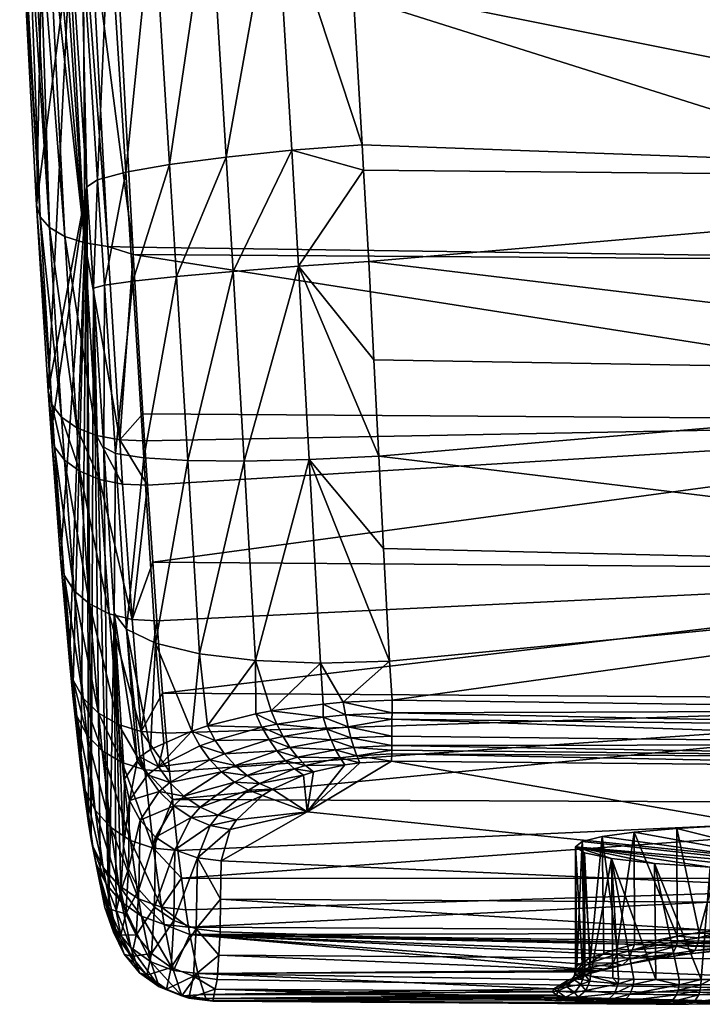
# Model space of a CAD drawing. Extents: x -0.098 to 0.124, y -0.171 to 0.001.
# Tile 6 of 81: x -0.097 to -0.082, y -0.086 to -0.065. Entities that reach past the tile are written whole.
import ezdxf

# ---------------------------------------------------------------- set-up
doc = ezdxf.new("R2010")
doc.units = 0
doc.layers.add('mesh', color=7, linetype='CONTINUOUS')

msp = doc.modelspace()

# ---------------------------------------------------------------- meshes
at = {"layer": 'mesh'}
mesh = msp.add_polyface(dxfattribs=at)
corners = [(-0.095479, -0.069675, -0.013603), (-0.095954, -0.06262, -0.017093), (-0.096122, -0.062578, -0.016974), (-0.094979, -0.069754, -0.013801), (-0.095512, -0.06269, -0.017308), (-0.096239, -0.069343, -0.012913), (-0.095909, -0.069535, -0.0133), (-0.096465, -0.062453, -0.016637), (-0.096446, -0.069112, -0.012467), (-0.0967, -0.062307, -0.016264), (-0.091354, -0.061868, 0.03607), (-0.089827, -0.06174, 0.036258), (-0.089687, -0.064112, 0.036578), (-0.089485, -0.067556, 0.037043), (-0.091005, -0.067673, 0.036847), (-0.089454, -0.068104, 0.037077), (-0.095557, -0.062836, 0.032012), (-0.095436, -0.068463, 0.031242), (-0.095781, -0.063111, 0.030509), (-0.095204, -0.068313, 0.032754), (-0.094952, -0.062557, 0.033404), (-0.094594, -0.068149, 0.034156), (-0.094004, -0.062291, 0.034594), (-0.093646, -0.06798, 0.035354), (-0.092778, -0.062056, 0.035503), (-0.092423, -0.067818, 0.036271), (-0.096268, -0.072872, -0.009561), (-0.096519, -0.068857, -0.011992), (-0.096234, -0.055601, 0.028922), (-0.09631, -0.061694, -0.017137), (-0.095882, -0.061784, -0.017457), (-0.095384, -0.061832, -0.017664), (-0.09673, -0.062003, -0.016331), (-0.09684, -0.062146, -0.015864), (-0.096714, -0.062194, -0.016284), (-0.096273, -0.062523, -0.016825), (-0.095357, -0.062702, -0.017356), (-0.095852, -0.062636, -0.017143), (-0.0966, -0.062378, -0.016443), (-0.096885, -0.06199, -0.015486), (-0.094441, -0.069766, -0.01388), (-0.094821, -0.062712, -0.017439), (-0.096638, -0.061568, -0.016725), (-0.094849, -0.061835, -0.017744), (-0.076383, -0.062936, -0.01804)]
mesh.append_faces([[corners[k] for k in face] for face in [(0, 1, 2, 2), (0, 3, 4, 4), (5, 6, 7, 7), (8, 5, 9, 9), (10, 11, 12, 12), (13, 10, 12, 12), (13, 14, 10, 10), (15, 14, 13, 13), (16, 17, 18, 18), (19, 17, 16, 16), (19, 20, 21, 21), (16, 20, 19, 19), (21, 22, 23, 23), (20, 22, 21, 21), (23, 24, 25, 25), (22, 24, 23, 23), (25, 10, 14, 14), (24, 10, 25, 25), (26, 18, 17, 17), (27, 28, 18, 18), (29, 2, 1, 1), (30, 29, 1, 1), (31, 30, 4, 4), (32, 33, 34, 34), (9, 34, 33, 33), (6, 35, 7, 7), (3, 36, 4, 4), (0, 4, 37, 37), (0, 2, 35, 35), (37, 1, 0, 0), (5, 38, 9, 9), (7, 38, 5, 5), (9, 33, 8, 8), (8, 33, 39, 39), (40, 36, 3, 3), (41, 36, 40, 40), (6, 0, 35, 35), (27, 8, 39, 39), (39, 28, 27, 27), (34, 9, 38, 38), (42, 34, 38, 38), (29, 35, 2, 2), (30, 37, 4, 4), (1, 37, 30, 30), (4, 36, 31, 31), (43, 36, 41, 41), (43, 31, 36, 36), (41, 44, 43, 43)]])
mesh = msp.add_polyface(dxfattribs=at)
corners = [(-0.088839, -0.079838, 0.035955), (-0.089892, -0.079609, 0.035947), (-0.088837, -0.079566, 0.036061), (-0.08884, -0.079974, 0.035901), (-0.089845, -0.079884, 0.035856), (-0.088843, -0.08034, 0.03566), (-0.08979, -0.080142, 0.035728), (-0.088845, -0.080546, 0.035452), (-0.089731, -0.080379, 0.035565), (-0.088846, -0.080648, 0.035348), (-0.089667, -0.080589, 0.035371), (-0.0896, -0.080769, 0.03515), (-0.088846, -0.080727, 0.035226), (-0.088847, -0.080885, 0.034979), (-0.072945, -0.080172, 0.035991), (-0.072947, -0.079777, 0.036165), (-0.072941, -0.080523, 0.03574), (-0.072936, -0.080815, 0.035423), (-0.088891, -0.078724, 0.036282), (-0.09063, -0.074362, 0.036857), (-0.08902, -0.076286, 0.036715), (-0.068737, -0.076764, 0.036996), (-0.089125, -0.074286, 0.037069), (-0.068751, -0.072548, 0.037421), (-0.089232, -0.072205, 0.037133), (-0.089342, -0.070074, 0.037199), (-0.068773, -0.068294, 0.03733), (-0.089454, -0.068104, 0.037077), (-0.068801, -0.064237, 0.036907), (-0.089687, -0.064112, 0.036578), (-0.089827, -0.06174, 0.036258), (-0.089485, -0.067556, 0.037043), (-0.071459, -0.073531, -0.012089), (-0.094126, -0.074913, -0.010658), (-0.09401, -0.076582, -0.009245), (-0.094188, -0.073955, -0.011341), (-0.094223, -0.073374, -0.011693), (-0.094432, -0.069924, -0.013784), (-0.071425, -0.076753, -0.0096), (-0.093922, -0.077847, -0.008174), (-0.093796, -0.079414, -0.00638), (-0.093726, -0.080277, -0.005392), (-0.071385, -0.079562, -0.006676), (-0.09365, -0.08111, -0.00419), (-0.071486, -0.070088, -0.014236), (-0.094441, -0.069766, -0.01388), (-0.071512, -0.062995, -0.018199), (-0.076383, -0.062936, -0.01804), (-0.093586, -0.081714, -0.003076), (-0.094821, -0.062712, -0.017439)]
mesh.append_faces([[corners[k] for k in face] for face in [(0, 1, 2, 2), (3, 4, 0, 0), (5, 6, 3, 3), (7, 8, 5, 5), (9, 10, 7, 7), (9, 11, 10, 10), (12, 11, 9, 9), (12, 13, 11, 11), (14, 3, 0, 0), (15, 0, 2, 2), (15, 14, 0, 0), (14, 16, 3, 3), (16, 5, 3, 3), (16, 7, 5, 5), (17, 7, 16, 16), (17, 9, 7, 7), (12, 9, 17, 17), (18, 2, 1, 1), (19, 20, 18, 18), (21, 18, 20, 20), (21, 2, 18, 18), (15, 2, 21, 21), (22, 21, 20, 20), (22, 23, 21, 21), (24, 23, 22, 22), (25, 23, 24, 24), (25, 26, 23, 23), (27, 26, 25, 25), (28, 29, 30, 30), (26, 29, 28, 28), (26, 31, 29, 29), (27, 31, 26, 26), (32, 33, 34, 34), (32, 35, 33, 33), (32, 36, 35, 35), (37, 36, 32, 32), (38, 39, 40, 40), (41, 42, 40, 40), (41, 43, 42, 42), (44, 37, 32, 32), (45, 37, 44, 44), (44, 46, 47, 47), (43, 48, 42, 42), (38, 34, 39, 39), (38, 32, 34, 34), (42, 38, 40, 40), (49, 44, 47, 47), (49, 45, 44, 44)]])
mesh = msp.add_polyface(dxfattribs=at)
corners = [(-0.094432, -0.069924, -0.013784), (-0.094724, -0.073937, -0.011263), (-0.094223, -0.073374, -0.011693), (-0.094979, -0.069754, -0.013801), (-0.094441, -0.069766, -0.01388), (-0.094188, -0.073955, -0.011341), (-0.095479, -0.069675, -0.013603), (-0.095224, -0.073842, -0.011075), (-0.095909, -0.069535, -0.0133), (-0.095653, -0.073674, -0.010789), (-0.096239, -0.069343, -0.012913), (-0.095983, -0.073446, -0.010425), (-0.096446, -0.069112, -0.012467), (-0.096193, -0.073172, -0.010006), (-0.09592, -0.074376, -0.009761), (-0.09613, -0.074089, -0.009353), (-0.096519, -0.068857, -0.011992), (-0.096268, -0.072872, -0.009561), (-0.096206, -0.073773, -0.008919), (-0.089454, -0.068104, 0.037077), (-0.090858, -0.070181, 0.036998), (-0.091005, -0.067673, 0.036847), (-0.089342, -0.070074, 0.037199), (-0.089125, -0.074286, 0.037069), (-0.09063, -0.074362, 0.036857), (-0.089232, -0.072205, 0.037133), (-0.095204, -0.068313, 0.032754), (-0.095292, -0.070654, 0.031383), (-0.095436, -0.068463, 0.031242), (-0.095054, -0.070589, 0.032896), (-0.095067, -0.074096, 0.031287), (-0.094817, -0.074228, 0.032783), (-0.094441, -0.070504, 0.034298), (-0.094199, -0.074326, 0.03417), (-0.094594, -0.068149, 0.034156), (-0.093493, -0.070403, 0.035499), (-0.093251, -0.074383, 0.035359), (-0.093646, -0.06798, 0.035354), (-0.092272, -0.070293, 0.036419), (-0.092036, -0.074395, 0.036274), (-0.092423, -0.067818, 0.036271), (-0.095338, -0.08258, 0.004276), (-0.096003, -0.076492, -0.00662), (-0.095781, -0.063111, 0.030509)]
mesh.append_faces([[corners[k] for k in face] for face in [(0, 1, 2, 2), (0, 3, 1, 1), (4, 3, 0, 0), (1, 5, 2, 2), (6, 1, 3, 3), (7, 1, 6, 6), (8, 7, 6, 6), (9, 7, 8, 8), (10, 9, 8, 8), (11, 9, 10, 10), (12, 11, 10, 10), (13, 11, 12, 12), (13, 14, 11, 11), (15, 14, 13, 13), (16, 13, 12, 12), (17, 13, 16, 16), (17, 15, 13, 13), (18, 15, 17, 17), (19, 20, 21, 21), (22, 20, 19, 19), (20, 23, 24, 24), (20, 25, 23, 23), (22, 25, 20, 20), (26, 27, 28, 28), (29, 27, 26, 26), (29, 30, 27, 27), (31, 30, 29, 29), (31, 32, 33, 33), (29, 32, 31, 31), (29, 34, 32, 32), (26, 34, 29, 29), (33, 35, 36, 36), (32, 35, 33, 33), (32, 37, 35, 35), (34, 37, 32, 32), (36, 38, 39, 39), (35, 38, 36, 36), (35, 40, 38, 38), (37, 40, 35, 35), (39, 20, 24, 24), (38, 20, 39, 39), (38, 21, 20, 20), (40, 21, 38, 38), (41, 28, 27, 27), (28, 42, 18, 18), (17, 28, 18, 18), (16, 43, 17, 17)]])
mesh = msp.add_polyface(dxfattribs=at)
corners = [(-0.094662, -0.074893, -0.010581), (-0.094126, -0.074913, -0.010658), (-0.094724, -0.073937, -0.011263), (-0.095224, -0.073842, -0.011075), (-0.095161, -0.074792, -0.010396), (-0.094455, -0.077818, -0.008101), (-0.094952, -0.077694, -0.007933), (-0.094752, -0.080091, -0.005183), (-0.094257, -0.080238, -0.005326), (-0.095653, -0.073674, -0.010789), (-0.095589, -0.074615, -0.010117), (-0.09538, -0.077483, -0.007683), (-0.095179, -0.079847, -0.004972), (-0.094674, -0.080912, -0.003995), (-0.095983, -0.073446, -0.010425), (-0.09592, -0.074376, -0.009761), (-0.095711, -0.077199, -0.007367), (-0.095512, -0.07952, -0.004707), (-0.095102, -0.080656, -0.003801), (-0.095435, -0.080314, -0.003559), (-0.09613, -0.074089, -0.009353), (-0.095924, -0.076862, -0.007004), (-0.095727, -0.079133, -0.004405), (-0.095651, -0.07991, -0.003284), (-0.096206, -0.073773, -0.008919), (-0.096003, -0.076492, -0.00662), (-0.095811, -0.078711, -0.004086), (-0.095738, -0.079469, -0.002993), (-0.095473, -0.081508, -0.000337), (-0.09435, -0.080882, 0.031302), (-0.094617, -0.081268, 0.029644), (-0.09484, -0.077683, 0.03066), (-0.094817, -0.074228, 0.032783), (-0.095067, -0.074096, 0.031287), (-0.094576, -0.07803, 0.032108), (-0.095436, -0.068463, 0.031242), (-0.095563, -0.081032, -0.000117), (-0.095396, -0.082227, 0.003067), (-0.095338, -0.08258, 0.004276), (-0.094639, -0.082729, 0.025846), (-0.095292, -0.070654, 0.031383), (-0.09514, -0.083535, 0.00871), (-0.094956, -0.084068, 0.013361)]
mesh.append_faces([[corners[k] for k in face] for face in [(0, 1, 2, 2), (3, 0, 2, 2), (4, 0, 3, 3), (4, 5, 0, 0), (6, 5, 4, 4), (7, 8, 6, 6), (9, 4, 3, 3), (10, 4, 9, 9), (10, 6, 4, 4), (11, 6, 10, 10), (11, 7, 6, 6), (12, 7, 11, 11), (12, 13, 7, 7), (14, 10, 9, 9), (15, 10, 14, 14), (15, 11, 10, 10), (16, 11, 15, 15), (16, 12, 11, 11), (17, 12, 16, 16), (17, 18, 12, 12), (19, 18, 17, 17), (20, 16, 15, 15), (21, 16, 20, 20), (21, 17, 16, 16), (22, 17, 21, 21), (22, 19, 17, 17), (23, 19, 22, 22), (24, 21, 20, 20), (25, 21, 24, 24), (25, 22, 21, 21), (26, 22, 25, 25), (26, 23, 22, 22), (27, 23, 26, 26), (27, 28, 23, 23), (29, 30, 31, 31), (32, 31, 33, 33), (34, 31, 32, 32), (34, 29, 31, 31), (35, 26, 25, 25), (27, 26, 35, 35), (35, 36, 27, 27), (35, 37, 36, 36), (38, 37, 35, 35), (30, 39, 31, 31), (40, 41, 38, 38), (33, 42, 40, 40), (33, 31, 42, 42)]])
mesh = msp.add_polyface(dxfattribs=at)
corners = [(-0.094257, -0.080238, -0.005326), (-0.09365, -0.08111, -0.00419), (-0.093726, -0.080277, -0.005392), (-0.09418, -0.081067, -0.004127), (-0.093586, -0.081714, -0.003076), (-0.093997, -0.082767, -0.000986), (-0.093469, -0.082818, -0.001039), (-0.094752, -0.080091, -0.005183), (-0.094674, -0.080912, -0.003995), (-0.094491, -0.082597, -0.000882), (-0.095102, -0.080656, -0.003801), (-0.095179, -0.079847, -0.004972), (-0.094918, -0.082317, -0.000732), (-0.094317, -0.083863, 0.002506), (-0.094744, -0.083569, 0.002618), (-0.095435, -0.080314, -0.003559), (-0.095253, -0.081946, -0.000546), (-0.09508, -0.083182, 0.002755), (-0.094285, -0.082161, 0.030036), (-0.09395, -0.082525, 0.030195), (-0.094308, -0.083658, 0.026143), (-0.095651, -0.07991, -0.003284), (-0.095473, -0.081508, -0.000337), (-0.095302, -0.082724, 0.002908), (-0.094511, -0.081733, 0.029849), (-0.094534, -0.083213, 0.026001), (-0.095563, -0.081032, -0.000117), (-0.095738, -0.079469, -0.002993), (-0.095396, -0.082227, 0.003067), (-0.095242, -0.083082, 0.004135), (-0.095338, -0.08258, 0.004276), (-0.094639, -0.082729, 0.025846), (-0.094617, -0.081268, 0.029644), (-0.09435, -0.080882, 0.031302), (-0.09412, -0.081181, 0.031841), (-0.094286, -0.080788, 0.031702), (-0.093873, -0.081541, 0.031941), (-0.093556, -0.081852, 0.031999), (-0.093639, -0.081345, 0.032506), (-0.093884, -0.081004, 0.032436), (-0.094059, -0.080632, 0.032325), (-0.093768, -0.080501, 0.032825), (-0.094798, -0.084126, 0.018107), (-0.094956, -0.084068, 0.013361), (-0.09484, -0.077683, 0.03066), (-0.094698, -0.083685, 0.022048), (-0.095292, -0.070654, 0.031383), (-0.09514, -0.083535, 0.00871)]
mesh.append_faces([[corners[k] for k in face] for face in [(0, 1, 2, 2), (3, 1, 0, 0), (3, 4, 1, 1), (5, 4, 3, 3), (5, 6, 4, 4), (7, 3, 0, 0), (8, 3, 7, 7), (8, 5, 3, 3), (9, 5, 8, 8), (10, 8, 11, 11), (10, 9, 8, 8), (12, 9, 10, 10), (12, 13, 9, 9), (14, 13, 12, 12), (15, 12, 10, 10), (16, 12, 15, 15), (16, 14, 12, 12), (17, 14, 16, 16), (18, 19, 20, 20), (21, 16, 15, 15), (22, 16, 21, 21), (22, 17, 16, 16), (23, 17, 22, 22), (24, 18, 25, 25), (26, 22, 27, 27), (26, 23, 22, 22), (28, 23, 26, 26), (28, 29, 23, 23), (30, 29, 28, 28), (31, 24, 25, 25), (32, 24, 31, 31), (24, 32, 33, 33), (34, 33, 35, 35), (34, 24, 33, 33), (36, 24, 34, 34), (36, 18, 24, 24), (37, 18, 36, 36), (37, 19, 18, 18), (34, 38, 36, 36), (34, 39, 38, 38), (35, 39, 34, 34), (39, 40, 41, 41), (35, 40, 39, 39), (42, 43, 44, 44), (44, 45, 42, 42), (44, 31, 45, 45), (46, 43, 47, 47)]])
mesh = msp.add_polyface(dxfattribs=at)
corners = [(-0.094724, -0.073937, -0.011263), (-0.094126, -0.074913, -0.010658), (-0.094188, -0.073955, -0.011341), (-0.094662, -0.074893, -0.010581), (-0.094455, -0.077818, -0.008101), (-0.09401, -0.076582, -0.009245), (-0.093922, -0.077847, -0.008174), (-0.094257, -0.080238, -0.005326), (-0.093796, -0.079414, -0.00638), (-0.093726, -0.080277, -0.005392), (-0.094952, -0.077694, -0.007933), (-0.091195, -0.080347, 0.035205), (-0.09165, -0.080148, 0.035106), (-0.091331, -0.080082, 0.035299), (-0.090327, -0.079929, 0.035731), (-0.091449, -0.079797, 0.035354), (-0.090246, -0.080188, 0.03561), (-0.08979, -0.080142, 0.035728), (-0.089845, -0.079884, 0.035856), (-0.089731, -0.080379, 0.035565), (-0.088839, -0.079838, 0.035955), (-0.089892, -0.079609, 0.035947), (-0.08884, -0.079974, 0.035901), (-0.088843, -0.08034, 0.03566), (-0.093, -0.078559, 0.034606), (-0.09283, -0.080122, 0.034251), (-0.093165, -0.080231, 0.033857), (-0.09395, -0.078328, 0.033452), (-0.093768, -0.080501, 0.032825), (-0.094059, -0.080632, 0.032325), (-0.094576, -0.07803, 0.032108), (-0.094286, -0.080788, 0.031702), (-0.09435, -0.080882, 0.031302), (-0.094199, -0.074326, 0.03417), (-0.094817, -0.074228, 0.032783), (-0.093251, -0.074383, 0.035359), (-0.091787, -0.078707, 0.035496), (-0.092036, -0.074395, 0.036274), (-0.090388, -0.078763, 0.036068), (-0.09063, -0.074362, 0.036857), (-0.088891, -0.078724, 0.036282), (-0.089125, -0.074286, 0.037069), (-0.08902, -0.076286, 0.036715), (-0.091781, -0.07986, 0.035149), (-0.09033, -0.079647, 0.035832)]
mesh.append_faces([[corners[k] for k in face] for face in [(0, 1, 2, 2), (3, 4, 1, 1), (4, 5, 1, 1), (4, 6, 5, 5), (7, 6, 4, 4), (7, 8, 6, 6), (7, 9, 8, 8), (10, 7, 4, 4), (11, 12, 13, 13), (14, 13, 15, 15), (16, 13, 14, 14), (16, 11, 13, 13), (17, 14, 18, 18), (17, 16, 14, 14), (19, 16, 17, 17), (20, 18, 21, 21), (22, 17, 18, 18), (23, 19, 17, 17), (24, 25, 26, 26), (27, 28, 29, 29), (27, 26, 28, 28), (30, 29, 31, 31), (31, 32, 30, 30), (30, 27, 29, 29), (30, 33, 27, 27), (34, 33, 30, 30), (27, 24, 26, 26), (27, 35, 24, 24), (33, 35, 27, 27), (24, 36, 25, 25), (24, 37, 36, 36), (35, 37, 24, 24), (36, 38, 15, 15), (36, 39, 38, 38), (37, 39, 36, 36), (38, 40, 21, 21), (39, 40, 38, 38), (41, 42, 39, 39), (43, 12, 25, 25), (13, 43, 15, 15), (13, 12, 43, 43), (14, 15, 44, 44), (18, 44, 21, 21), (18, 14, 44, 44), (15, 38, 44, 44), (36, 43, 25, 25), (15, 43, 36, 36), (38, 21, 44, 44)]])
mesh = msp.add_polyface(dxfattribs=at)
corners = [(-0.07905, -0.083245, 0.017611), (-0.084298, -0.082515, 0.00929), (-0.084729, -0.082623, 0.010517), (-0.083604, -0.082419, 0.00819), (-0.082682, -0.082338, 0.007271), (-0.081577, -0.082277, 0.00658), (-0.080346, -0.08224, 0.006151), (-0.07905, -0.082227, 0.006005), (-0.084875, -0.082736, 0.011808), (-0.083169, -0.083096, 0.015911), (-0.081963, -0.083177, 0.016833), (-0.084095, -0.08299, 0.014709), (-0.084677, -0.082868, 0.01331), (-0.080558, -0.083227, 0.017413), (-0.089532, -0.080916, 0.034905), (-0.0896, -0.080769, 0.03515), (-0.088847, -0.080885, 0.034979), (-0.07293, -0.081036, 0.035053), (-0.088846, -0.080727, 0.035226), (-0.072936, -0.080815, 0.035423), (-0.084714, -0.085494, 0.012931), (-0.08455, -0.085531, 0.013489), (-0.084671, -0.085503, 0.013077), (-0.082161, -0.085604, 0.0165), (-0.08314, -0.085603, 0.015662), (-0.08092, -0.085592, 0.017095), (-0.07905, -0.085585, 0.017405), (-0.076004, -0.084363, 0.005818), (-0.07905, -0.08437, 0.005817), (-0.060383, -0.084408, 0.005814), (-0.080968, -0.084452, 0.006136), (-0.082205, -0.084591, 0.00673), (-0.08156, -0.084519, 0.00642), (-0.083974, -0.084943, 0.00849), (-0.084549, -0.085135, 0.009669), (-0.084846, -0.08531, 0.010996), (-0.071294, -0.083422, 0.000388), (-0.093298, -0.084099, 0.002382), (-0.093238, -0.084471, 0.003661), (-0.093389, -0.083415, 0.000554), (-0.071341, -0.081804, -0.003299), (-0.093469, -0.082818, -0.001039), (-0.093586, -0.081714, -0.003076), (-0.071008, -0.083996, 0.028241), (-0.092531, -0.083038, 0.030418), (-0.090674, -0.081979, 0.03273), (-0.092544, -0.083867, 0.028262), (-0.071385, -0.079562, -0.006676), (-0.080345, -0.08441, 0.005967), (-0.08268, -0.084665, 0.007069)]
mesh.append_faces([[corners[k] for k in face] for face in [(0, 1, 2, 2), (0, 3, 1, 1), (0, 4, 3, 3), (5, 4, 0, 0), (0, 6, 5, 5), (0, 7, 6, 6), (8, 9, 10, 10), (8, 11, 9, 9), (12, 11, 8, 8), (8, 0, 2, 2), (8, 13, 0, 0), (10, 13, 8, 8), (14, 15, 16, 16), (17, 18, 19, 19), (16, 18, 17, 17), (20, 12, 8, 8), (12, 21, 11, 11), (20, 22, 12, 12), (9, 23, 10, 10), (11, 24, 9, 9), (25, 13, 10, 10), (13, 26, 0, 0), (7, 27, 28, 28), (7, 29, 27, 27), (28, 6, 7, 7), (6, 30, 5, 5), (5, 31, 4, 4), (5, 32, 31, 31), (30, 32, 5, 5), (33, 1, 3, 3), (34, 2, 1, 1), (35, 8, 2, 2), (36, 37, 38, 38), (36, 39, 37, 37), (40, 39, 36, 36), (40, 41, 39, 39), (42, 41, 40, 40), (43, 44, 45, 45), (43, 16, 17, 17), (45, 16, 43, 43), (45, 14, 16, 16), (43, 46, 44, 44), (47, 42, 40, 40), (28, 48, 6, 6), (6, 48, 30, 30), (4, 49, 3, 3), (31, 49, 4, 4)]])
mesh = msp.add_polyface(dxfattribs=at)
corners = [(-0.093884, -0.081004, 0.032436), (-0.093768, -0.080501, 0.032825), (-0.093165, -0.080231, 0.033857), (-0.092522, -0.081115, 0.033828), (-0.091973, -0.081195, 0.034046), (-0.092242, -0.081336, 0.033736), (-0.092228, -0.080978, 0.034157), (-0.092774, -0.080851, 0.03388), (-0.092461, -0.080721, 0.03423), (-0.09299, -0.080554, 0.03389), (-0.092663, -0.080433, 0.034261), (-0.090949, -0.081048, 0.034565), (-0.091702, -0.081368, 0.0339), (-0.091142, -0.080873, 0.03475), (-0.091327, -0.080661, 0.034904), (-0.091497, -0.080418, 0.035024), (-0.09165, -0.080148, 0.035106), (-0.093639, -0.081345, 0.032506), (-0.09283, -0.080122, 0.034251), (-0.091195, -0.080347, 0.035205), (-0.091044, -0.080588, 0.035074), (-0.090882, -0.080799, 0.03491), (-0.090711, -0.080975, 0.034716), (-0.090157, -0.080425, 0.035455), (-0.090246, -0.080188, 0.03561), (-0.090061, -0.080635, 0.035268), (-0.089962, -0.080814, 0.035053), (-0.089731, -0.080379, 0.035565), (-0.089667, -0.080589, 0.035371), (-0.0896, -0.080769, 0.03515), (-0.089532, -0.080916, 0.034905), (-0.089859, -0.080959, 0.034814), (-0.090537, -0.081113, 0.034496), (-0.09075, -0.081183, 0.034353), (-0.088845, -0.080546, 0.035452)]
mesh.append_faces([[corners[k] for k in face] for face in [(0, 1, 2, 2), (3, 4, 5, 5), (3, 6, 4, 4), (7, 6, 3, 3), (7, 8, 6, 6), (9, 8, 7, 7), (9, 10, 8, 8), (4, 11, 12, 12), (4, 13, 11, 11), (6, 13, 4, 4), (6, 14, 13, 13), (8, 14, 6, 6), (8, 15, 14, 14), (10, 15, 8, 8), (10, 16, 15, 15), (17, 7, 3, 3), (0, 7, 17, 17), (0, 9, 7, 7), (2, 9, 0, 0), (2, 10, 9, 9), (18, 10, 2, 2), (18, 16, 10, 10), (19, 15, 16, 16), (20, 15, 19, 19), (20, 14, 15, 15), (21, 14, 20, 20), (21, 13, 14, 14), (22, 13, 21, 21), (22, 11, 13, 13), (23, 19, 24, 24), (23, 20, 19, 19), (25, 20, 23, 23), (25, 21, 20, 20), (26, 21, 25, 25), (26, 22, 21, 21), (27, 23, 24, 24), (28, 23, 27, 27), (28, 25, 23, 23), (29, 25, 28, 28), (29, 26, 25, 25), (30, 26, 29, 29), (31, 26, 30, 30), (31, 22, 26, 26), (32, 22, 31, 31), (32, 11, 22, 22), (33, 11, 32, 32), (33, 12, 11, 11), (34, 28, 27, 27)]])
mesh = msp.add_polyface(dxfattribs=at)
corners = [(-0.093997, -0.082767, -0.000986), (-0.093389, -0.083415, 0.000554), (-0.093469, -0.082818, -0.001039), (-0.093824, -0.084043, 0.002425), (-0.093298, -0.084099, 0.002382), (-0.093238, -0.084471, 0.003661), (-0.093764, -0.084414, 0.003702), (-0.093206, -0.084635, 0.004425), (-0.093564, -0.085407, 0.00834), (-0.092544, -0.083867, 0.028262), (-0.093046, -0.082977, 0.030392), (-0.092531, -0.083038, 0.030418), (-0.09307, -0.08451, 0.026405), (-0.092555, -0.084575, 0.026421), (-0.092584, -0.08508, 0.024417), (-0.093553, -0.084327, 0.026351), (-0.093614, -0.085343, 0.022326), (-0.093529, -0.082803, 0.030316), (-0.093974, -0.084038, 0.026262), (-0.093183, -0.0821, 0.032012), (-0.09395, -0.082525, 0.030195), (-0.093556, -0.081852, 0.031999), (-0.092771, -0.082273, 0.03198), (-0.092599, -0.082054, 0.032454), (-0.092984, -0.081881, 0.032515), (-0.093335, -0.081642, 0.032533), (-0.093873, -0.081541, 0.031941), (-0.093639, -0.081345, 0.032506), (-0.092242, -0.081336, 0.033736), (-0.091702, -0.081368, 0.0339), (-0.091943, -0.081509, 0.033607), (-0.091973, -0.081195, 0.034046), (-0.092522, -0.081115, 0.033828), (-0.091422, -0.081491, 0.033722), (-0.09075, -0.081183, 0.034353), (-0.091635, -0.081627, 0.033443), (-0.092198, -0.082153, 0.032351), (-0.092339, -0.082364, 0.031903), (-0.090674, -0.081979, 0.03273), (-0.090537, -0.081113, 0.034496), (-0.089859, -0.080959, 0.034814), (-0.089532, -0.080916, 0.034905)]
mesh.append_faces([[corners[k] for k in face] for face in [(0, 1, 2, 2), (3, 4, 1, 1), (3, 5, 4, 4), (6, 7, 5, 5), (8, 7, 6, 6), (9, 10, 11, 11), (9, 12, 10, 10), (13, 12, 9, 9), (13, 14, 12, 12), (15, 12, 16, 16), (15, 10, 12, 12), (17, 10, 15, 15), (18, 17, 15, 15), (19, 20, 21, 21), (19, 17, 20, 20), (22, 17, 19, 19), (22, 10, 17, 17), (19, 23, 22, 22), (19, 24, 23, 23), (21, 24, 19, 19), (21, 25, 24, 24), (26, 25, 21, 21), (26, 27, 25, 25), (28, 29, 30, 30), (28, 31, 29, 29), (24, 30, 23, 23), (24, 28, 30, 30), (25, 28, 24, 24), (25, 32, 28, 28), (27, 32, 25, 25), (33, 29, 34, 34), (33, 30, 29, 29), (35, 30, 33, 33), (35, 23, 30, 30), (36, 23, 35, 35), (36, 22, 23, 23), (37, 22, 36, 36), (37, 10, 22, 22), (11, 10, 37, 37), (36, 35, 38, 38), (38, 37, 36, 36), (38, 11, 37, 37), (38, 39, 40, 40), (40, 41, 38, 38), (38, 34, 39, 39), (38, 33, 34, 34), (35, 33, 38, 38)]])
mesh = msp.add_polyface(dxfattribs=at)
corners = [(-0.093824, -0.084043, 0.002425), (-0.093389, -0.083415, 0.000554), (-0.093997, -0.082767, -0.000986), (-0.093764, -0.084414, 0.003702), (-0.093238, -0.084471, 0.003661), (-0.094491, -0.082597, -0.000882), (-0.094317, -0.083863, 0.002506), (-0.094256, -0.084232, 0.003775), (-0.093564, -0.085407, 0.00834), (-0.094054, -0.085219, 0.008392), (-0.094744, -0.083569, 0.002618), (-0.094684, -0.083935, 0.003876), (-0.094481, -0.084916, 0.008459), (-0.093974, -0.084038, 0.026262), (-0.093553, -0.084327, 0.026351), (-0.094035, -0.085042, 0.02228), (-0.09395, -0.082525, 0.030195), (-0.093529, -0.082803, 0.030316), (-0.09508, -0.083182, 0.002755), (-0.09502, -0.083543, 0.003999), (-0.094818, -0.084517, 0.008537), (-0.094296, -0.085457, 0.013245), (-0.094631, -0.085055, 0.013284), (-0.094369, -0.084649, 0.022216), (-0.09447, -0.085108, 0.018146), (-0.094308, -0.083658, 0.026143), (-0.095302, -0.082724, 0.002908), (-0.095242, -0.083082, 0.004135), (-0.095042, -0.084047, 0.008623), (-0.094856, -0.084582, 0.013323), (-0.094696, -0.084637, 0.018129), (-0.094594, -0.084187, 0.022137), (-0.094534, -0.083213, 0.026001), (-0.094285, -0.082161, 0.030036), (-0.095338, -0.08258, 0.004276), (-0.09514, -0.083535, 0.00871), (-0.094956, -0.084068, 0.013361), (-0.094798, -0.084126, 0.018107), (-0.094698, -0.083685, 0.022048), (-0.094639, -0.082729, 0.025846)]
mesh.append_faces([[corners[k] for k in face] for face in [(0, 1, 2, 2), (3, 4, 0, 0), (5, 0, 2, 2), (6, 0, 5, 5), (6, 3, 0, 0), (7, 3, 6, 6), (7, 8, 3, 3), (9, 8, 7, 7), (10, 7, 6, 6), (11, 7, 10, 10), (11, 9, 7, 7), (12, 9, 11, 11), (13, 14, 15, 15), (16, 17, 13, 13), (18, 11, 10, 10), (19, 11, 18, 18), (19, 12, 11, 11), (20, 12, 19, 19), (20, 21, 12, 12), (22, 21, 20, 20), (23, 15, 24, 24), (23, 13, 15, 15), (25, 13, 23, 23), (25, 16, 13, 13), (26, 19, 18, 18), (27, 19, 26, 26), (27, 20, 19, 19), (28, 20, 27, 27), (28, 22, 20, 20), (29, 22, 28, 28), (29, 24, 22, 22), (30, 24, 29, 29), (30, 23, 24, 24), (31, 23, 30, 30), (31, 25, 23, 23), (32, 25, 31, 31), (32, 33, 25, 25), (34, 28, 27, 27), (35, 28, 34, 34), (35, 29, 28, 28), (36, 29, 35, 35), (36, 30, 29, 29), (37, 30, 36, 36), (37, 31, 30, 30), (38, 31, 37, 37), (38, 32, 31, 31), (39, 32, 38, 38)]])
mesh = msp.add_polyface(dxfattribs=at)
corners = [(-0.082206, -0.084707, 0.006704), (-0.082205, -0.084591, 0.00673), (-0.08156, -0.084519, 0.00642), (-0.080967, -0.08457, 0.00611), (-0.084714, -0.085494, 0.012931), (-0.084875, -0.082736, 0.011808), (-0.084875, -0.085374, 0.011577), (-0.084095, -0.08299, 0.014709), (-0.084071, -0.085575, 0.014471), (-0.083947, -0.085587, 0.014725), (-0.08455, -0.085531, 0.013489), (-0.084677, -0.082868, 0.01331), (-0.084671, -0.085503, 0.013077), (-0.082161, -0.085604, 0.0165), (-0.081953, -0.085602, 0.0166), (-0.081963, -0.083177, 0.016833), (-0.083169, -0.083096, 0.015911), (-0.082632, -0.085607, 0.016167), (-0.08314, -0.085603, 0.015662), (-0.083612, -0.085599, 0.015193), (-0.08092, -0.085592, 0.017095), (-0.084264, -0.08504, 0.009085), (-0.084298, -0.082515, 0.00929), (-0.083974, -0.084943, 0.00849), (-0.084549, -0.085135, 0.009669), (-0.08469, -0.085218, 0.010298), (-0.084729, -0.082623, 0.010517), (-0.084846, -0.08531, 0.010996), (-0.093206, -0.084635, 0.004425), (-0.080523, -0.084858, 0.00538), (-0.079049, -0.084814, 0.005208), (-0.081131, -0.084899, 0.005558), (-0.071034, -0.085228, 0.024388), (-0.092555, -0.084575, 0.026421), (-0.092544, -0.083867, 0.028262), (-0.092584, -0.08508, 0.024417), (-0.071008, -0.083996, 0.028241), (-0.071246, -0.084585, 0.004284), (-0.093238, -0.084471, 0.003661), (-0.071294, -0.083422, 0.000388), (-0.083647, -0.08497, 0.007999), (-0.083599, -0.084849, 0.007982), (-0.08268, -0.084665, 0.007069), (-0.082671, -0.084778, 0.007031), (-0.08269, -0.084884, 0.006984), (-0.083719, -0.085168, 0.007907), (-0.082775, -0.08505, 0.006842), (-0.082222, -0.084814, 0.006655), (-0.082296, -0.084979, 0.006504), (-0.080976, -0.084679, 0.006058), (-0.081021, -0.084844, 0.00589), (-0.081054, -0.08489, 0.005784), (-0.081091, -0.084909, 0.005671), (-0.08241, -0.08505, 0.006309), (-0.083604, -0.082419, 0.00819), (-0.082905, -0.085123, 0.006661)]
mesh.append_faces([[corners[k] for k in face] for face in [(0, 1, 2, 2), (3, 0, 2, 2), (4, 5, 6, 6), (7, 8, 9, 9), (7, 10, 8, 8), (11, 12, 10, 10), (13, 14, 15, 15), (16, 17, 13, 13), (16, 18, 17, 17), (7, 19, 18, 18), (9, 19, 7, 7), (20, 15, 14, 14), (21, 22, 23, 23), (24, 22, 21, 21), (25, 26, 24, 24), (27, 26, 25, 25), (6, 5, 27, 27), (28, 29, 30, 30), (28, 31, 29, 29), (32, 33, 34, 34), (32, 35, 33, 33), (36, 32, 34, 34), (37, 38, 28, 28), (37, 39, 38, 38), (40, 41, 42, 42), (23, 41, 40, 40), (43, 40, 42, 42), (44, 40, 43, 43), (44, 45, 40, 40), (46, 45, 44, 44), (0, 42, 1, 1), (0, 43, 42, 42), (47, 43, 0, 0), (47, 44, 43, 43), (48, 44, 47, 47), (48, 46, 44, 44), (49, 47, 0, 0), (50, 47, 49, 49), (50, 48, 47, 47), (51, 48, 50, 50), (52, 48, 51, 51), (52, 53, 48, 48), (31, 53, 52, 52), (54, 42, 41, 41), (23, 54, 41, 41), (28, 53, 31, 31), (55, 53, 28, 28)]])
mesh = msp.add_polyface(dxfattribs=at)
corners = [(-0.076004, -0.084482, 0.005793), (-0.07905, -0.08437, 0.005817), (-0.076004, -0.084363, 0.005818), (-0.07905, -0.084489, 0.005792), (-0.076003, -0.084802, 0.00545), (-0.079049, -0.084764, 0.005562), (-0.076003, -0.084756, 0.005563), (-0.079049, -0.084809, 0.005449), (-0.076003, -0.084819, 0.00533), (-0.079049, -0.084827, 0.005329), (-0.076003, -0.084807, 0.005209), (-0.079049, -0.084814, 0.005208), (-0.060388, -0.084864, 0.00533), (-0.071235, -0.084821, 0.005209), (-0.080967, -0.08457, 0.00611), (-0.08156, -0.084519, 0.00642), (-0.080968, -0.084452, 0.006136), (-0.080408, -0.084531, 0.005949), (-0.080468, -0.084851, 0.005615), (-0.081021, -0.084844, 0.00589), (-0.080445, -0.084805, 0.005724), (-0.081054, -0.08489, 0.005784), (-0.080495, -0.084869, 0.005498), (-0.081091, -0.084909, 0.005671), (-0.080523, -0.084858, 0.00538), (-0.081131, -0.084899, 0.005558), (-0.060665, -0.085457, 0.017417), (-0.07905, -0.083245, 0.017611), (-0.07905, -0.085585, 0.017405), (-0.080558, -0.083227, 0.017413), (-0.080352, -0.085588, 0.017257), (-0.080556, -0.08559, 0.017199), (-0.071246, -0.084585, 0.004284), (-0.093206, -0.084635, 0.004425), (-0.076004, -0.084592, 0.005739), (-0.079049, -0.084599, 0.005739), (-0.060387, -0.0848, 0.005561), (-0.080976, -0.084679, 0.006058), (-0.082206, -0.084707, 0.006704), (-0.080345, -0.08441, 0.005967), (-0.080414, -0.08464, 0.005896)]
mesh.append_faces([[corners[k] for k in face] for face in [(0, 1, 2, 2), (0, 3, 1, 1), (4, 5, 6, 6), (4, 7, 5, 5), (8, 7, 4, 4), (8, 9, 7, 7), (10, 9, 8, 8), (10, 11, 9, 9), (12, 8, 4, 4), (13, 10, 8, 8), (14, 15, 16, 16), (17, 14, 16, 16), (18, 19, 20, 20), (18, 21, 19, 19), (22, 21, 18, 18), (22, 23, 21, 21), (24, 23, 22, 22), (24, 25, 23, 23), (7, 20, 5, 5), (7, 18, 20, 20), (9, 18, 7, 7), (9, 22, 18, 18), (11, 22, 9, 9), (11, 24, 22, 22), (26, 27, 28, 28), (29, 30, 28, 28), (31, 30, 29, 29), (32, 10, 13, 13), (32, 11, 10, 10), (33, 11, 32, 32), (34, 3, 0, 0), (34, 35, 3, 3), (6, 35, 34, 34), (6, 5, 35, 35), (36, 6, 34, 34), (37, 38, 14, 14), (17, 16, 39, 39), (40, 14, 17, 17), (40, 37, 14, 14), (20, 37, 40, 40), (20, 19, 37, 37), (3, 39, 1, 1), (3, 17, 39, 39), (35, 17, 3, 3), (35, 40, 17, 17), (5, 40, 35, 35), (5, 20, 40, 40)]])
mesh = msp.add_polyface(dxfattribs=at)
corners = [(-0.080352, -0.085708, 0.017261), (-0.080352, -0.085588, 0.017257), (-0.080556, -0.08559, 0.017199), (-0.07905, -0.085585, 0.017405), (-0.08092, -0.085592, 0.017095), (-0.08092, -0.085712, 0.0171), (-0.081953, -0.085602, 0.0166), (-0.082163, -0.085722, 0.016505), (-0.082161, -0.085604, 0.0165), (-0.082636, -0.085723, 0.016171), (-0.082632, -0.085607, 0.016167), (-0.080438, -0.086119, 0.01764), (-0.080465, -0.08613, 0.017757), (-0.079051, -0.086118, 0.017799), (-0.081081, -0.086134, 0.017579), (-0.081043, -0.086122, 0.017466), (-0.08314, -0.085603, 0.015662), (-0.083619, -0.085713, 0.015195), (-0.080359, -0.085823, 0.017293), (-0.080949, -0.085931, 0.017187), (-0.080372, -0.085928, 0.017351), (-0.08093, -0.085827, 0.017131), (-0.082211, -0.085937, 0.016582), (-0.082181, -0.085835, 0.016532), (-0.082692, -0.085937, 0.016242), (-0.082656, -0.085836, 0.016197), (-0.080558, -0.083227, 0.017413), (-0.092658, -0.085815, 0.020454), (-0.092615, -0.085601, 0.022352), (-0.071067, -0.085951, 0.020389), (-0.082429, -0.086141, 0.016925), (-0.080412, -0.08608, 0.01753), (-0.079051, -0.086078, 0.017685), (-0.081007, -0.086083, 0.017359), (-0.082307, -0.086088, 0.016733), (-0.082941, -0.086141, 0.016559), (-0.082802, -0.086087, 0.016381), (-0.08383, -0.086071, 0.015354), (-0.083692, -0.085923, 0.015248), (-0.082905, -0.085123, 0.006661), (-0.083858, -0.085294, 0.007774), (-0.082775, -0.08505, 0.006842), (-0.08241, -0.08505, 0.006309), (-0.082296, -0.084979, 0.006504)]
mesh.append_faces([[corners[k] for k in face] for face in [(0, 1, 2, 2), (0, 3, 1, 1), (4, 0, 2, 2), (4, 5, 0, 0), (6, 5, 4, 4), (6, 7, 5, 5), (8, 7, 6, 6), (8, 9, 7, 7), (10, 9, 8, 8), (11, 12, 13, 13), (11, 14, 12, 12), (15, 14, 11, 11), (16, 9, 10, 10), (16, 17, 9, 9), (18, 19, 20, 20), (21, 19, 18, 18), (21, 22, 19, 19), (23, 22, 21, 21), (23, 24, 22, 22), (25, 24, 23, 23), (0, 21, 18, 18), (5, 21, 0, 0), (5, 23, 21, 21), (7, 23, 5, 5), (7, 25, 23, 23), (9, 25, 7, 7), (2, 26, 4, 4), (27, 28, 29, 29), (15, 30, 14, 14), (31, 11, 32, 32), (31, 15, 11, 11), (33, 15, 31, 31), (33, 30, 15, 15), (34, 30, 33, 33), (34, 35, 30, 30), (36, 35, 34, 34), (20, 33, 31, 31), (19, 33, 20, 20), (19, 34, 33, 33), (22, 34, 19, 19), (22, 36, 34, 34), (24, 36, 22, 22), (24, 37, 36, 36), (25, 38, 24, 24), (9, 38, 25, 25), (39, 40, 41, 41), (42, 41, 43, 43), (42, 39, 41, 41)]])
mesh = msp.add_polyface(dxfattribs=at)
corners = [(-0.093382, -0.085955, 0.013179), (-0.092861, -0.086019, 0.013156), (-0.09289, -0.08593, 0.012377), (-0.092762, -0.086056, 0.016429), (-0.093228, -0.086008, 0.018153), (-0.09313, -0.085533, 0.02235), (-0.09307, -0.08451, 0.026405), (-0.092584, -0.08508, 0.024417), (-0.092711, -0.086075, 0.018141), (-0.092658, -0.085815, 0.020454), (-0.092615, -0.085601, 0.022352), (-0.094054, -0.085219, 0.008392), (-0.093564, -0.085407, 0.00834), (-0.093871, -0.085764, 0.01321), (-0.093713, -0.085815, 0.018158), (-0.093614, -0.085343, 0.022326), (-0.094481, -0.084916, 0.008459), (-0.094296, -0.085457, 0.013245), (-0.094136, -0.085509, 0.018155), (-0.094035, -0.085042, 0.02228), (-0.093553, -0.084327, 0.026351), (-0.094631, -0.085055, 0.013284), (-0.09447, -0.085108, 0.018146), (-0.085374, -0.085872, 0.011526), (-0.085342, -0.085803, 0.01089), (-0.08528, -0.085942, 0.012328), (-0.0852, -0.086002, 0.013011), (-0.085022, -0.086044, 0.013622), (-0.083128, -0.086138, 0.016371), (-0.071067, -0.085951, 0.020389), (-0.093038, -0.085475, 0.00837), (-0.093206, -0.084635, 0.004425), (-0.084478, -0.08544, 0.008314), (-0.084394, -0.085413, 0.008141), (-0.084034, -0.085323, 0.00763), (-0.085019, -0.085615, 0.009434), (-0.084367, -0.08611, 0.014977), (-0.083915, -0.086111, 0.01542), (-0.082941, -0.086141, 0.016559), (-0.081081, -0.086134, 0.017579), (-0.082429, -0.086141, 0.016925)]
mesh.append_faces([[corners[k] for k in face] for face in [(0, 1, 2, 2), (0, 3, 1, 1), (4, 3, 0, 0), (5, 6, 7, 7), (4, 8, 3, 3), (4, 9, 8, 8), (5, 9, 4, 4), (5, 10, 9, 9), (7, 10, 5, 5), (11, 0, 12, 12), (13, 0, 11, 11), (13, 4, 0, 0), (14, 4, 13, 13), (14, 5, 4, 4), (15, 5, 14, 14), (15, 6, 5, 5), (16, 13, 11, 11), (17, 13, 16, 16), (17, 14, 13, 13), (18, 14, 17, 17), (18, 15, 14, 14), (19, 15, 18, 18), (19, 20, 15, 15), (21, 18, 17, 17), (22, 18, 21, 21), (22, 19, 18, 18), (2, 23, 24, 24), (2, 25, 23, 23), (1, 25, 2, 2), (1, 26, 25, 25), (3, 26, 1, 1), (3, 27, 26, 26), (8, 28, 3, 3), (29, 10, 7, 7), (30, 0, 2, 2), (30, 12, 0, 0), (30, 31, 12, 12), (30, 32, 33, 33), (31, 33, 34, 34), (30, 33, 31, 31), (30, 35, 32, 32), (30, 24, 35, 35), (2, 24, 30, 30), (36, 27, 3, 3), (3, 37, 36, 36), (9, 38, 8, 8), (39, 40, 9, 9)]])
mesh = msp.add_polyface(dxfattribs=at)
corners = [(-0.084858, -0.085421, 0.010982), (-0.084846, -0.08531, 0.010996), (-0.08469, -0.085218, 0.010298), (-0.084726, -0.085605, 0.012926), (-0.084671, -0.085503, 0.013077), (-0.084714, -0.085494, 0.012931), (-0.084561, -0.085642, 0.013486), (-0.0852, -0.086002, 0.013011), (-0.084916, -0.086029, 0.013586), (-0.085091, -0.085988, 0.012986), (-0.085022, -0.086044, 0.013622), (-0.084887, -0.085485, 0.011565), (-0.084875, -0.085374, 0.011577), (-0.08528, -0.085942, 0.012328), (-0.085263, -0.085859, 0.011527), (-0.084559, -0.085245, 0.009649), (-0.085374, -0.085872, 0.011526), (-0.085342, -0.085803, 0.01089), (-0.085231, -0.085791, 0.010902), (-0.085019, -0.085615, 0.009434), (-0.084913, -0.085607, 0.009472), (-0.084367, -0.08611, 0.014977), (-0.084762, -0.085711, 0.012927), (-0.084896, -0.085888, 0.012946), (-0.084651, -0.085846, 0.013505), (-0.084816, -0.085989, 0.013553), (-0.084924, -0.08559, 0.011555), (-0.085063, -0.085763, 0.011537), (-0.084894, -0.085525, 0.010967), (-0.085032, -0.085697, 0.010933), (-0.084593, -0.08535, 0.009622), (-0.084723, -0.085519, 0.009552), (-0.084394, -0.085413, 0.008141), (-0.093206, -0.084635, 0.004425), (-0.084034, -0.085323, 0.00763), (-0.082905, -0.085123, 0.006661), (-0.092762, -0.086056, 0.016429), (-0.083128, -0.086138, 0.016371), (-0.083915, -0.086111, 0.01542), (-0.092711, -0.086075, 0.018141), (-0.082941, -0.086141, 0.016559), (-0.092658, -0.085815, 0.020454), (-0.082429, -0.086141, 0.016925)]
mesh.append_faces([[corners[k] for k in face] for face in [(0, 1, 2, 2), (3, 4, 5, 5), (3, 6, 4, 4), (7, 8, 9, 9), (7, 10, 8, 8), (11, 5, 12, 12), (11, 3, 5, 5), (13, 9, 14, 14), (13, 7, 9, 9), (0, 12, 1, 1), (0, 11, 12, 12), (15, 0, 2, 2), (14, 16, 13, 13), (14, 17, 16, 16), (18, 17, 14, 14), (18, 19, 17, 17), (20, 19, 18, 18), (8, 10, 21, 21), (22, 6, 3, 3), (23, 24, 22, 22), (23, 25, 24, 24), (9, 25, 23, 23), (9, 8, 25, 25), (26, 3, 11, 11), (26, 22, 3, 3), (27, 22, 26, 26), (27, 23, 22, 22), (14, 23, 27, 27), (14, 9, 23, 23), (28, 11, 0, 0), (28, 26, 11, 11), (29, 26, 28, 28), (29, 27, 26, 26), (18, 27, 29, 29), (18, 14, 27, 27), (30, 0, 15, 15), (30, 28, 0, 0), (31, 28, 30, 30), (31, 29, 28, 28), (20, 29, 31, 31), (20, 18, 29, 29), (20, 32, 19, 19), (31, 32, 20, 20), (33, 34, 35, 35), (36, 37, 38, 38), (39, 40, 37, 37), (41, 42, 40, 40)]])
mesh = msp.add_polyface(dxfattribs=at)
corners = [(-0.080465, -0.08613, 0.017757), (-0.079051, -0.086128, 0.017919), (-0.079051, -0.086118, 0.017799), (-0.080438, -0.086119, 0.01764), (-0.079051, -0.086078, 0.017685), (-0.080359, -0.085823, 0.017293), (-0.07905, -0.085821, 0.017442), (-0.07905, -0.085705, 0.017409), (-0.07905, -0.085585, 0.017405), (-0.080352, -0.085708, 0.017261), (-0.080372, -0.085928, 0.017351), (-0.071092, -0.086073, 0.017927), (-0.060656, -0.08599, 0.017817), (-0.060656, -0.086, 0.017938), (-0.059577, -0.085984, 0.017941), (-0.060663, -0.085578, 0.017421), (-0.053067, -0.08535, 0.017426), (-0.060665, -0.085457, 0.017417), (-0.053069, -0.085473, 0.017431), (-0.060661, -0.085695, 0.017454), (-0.05307, -0.085592, 0.017465), (-0.053073, -0.08585, 0.01772), (-0.060657, -0.085952, 0.017701), (-0.053073, -0.085886, 0.017838), (-0.053706, -0.085901, 0.017959), (-0.059576, -0.085745, 0.020585), (-0.071067, -0.085951, 0.020389), (-0.071034, -0.085228, 0.024388), (-0.092584, -0.08508, 0.024417), (-0.053709, -0.085573, 0.020798), (-0.053073, -0.085892, 0.017961), (-0.059574, -0.084963, 0.024602), (-0.053712, -0.084734, 0.024825), (-0.080412, -0.08608, 0.01753), (-0.079051, -0.086013, 0.017584), (-0.060659, -0.0858, 0.017515), (-0.053071, -0.085698, 0.017528)]
mesh.append_faces([[corners[k] for k in face] for face in [(0, 1, 2, 2), (3, 2, 4, 4), (5, 6, 7, 7), (7, 8, 9, 9), (5, 10, 6, 6), (9, 5, 7, 7), (2, 1, 11, 11), (12, 13, 14, 14), (15, 16, 17, 17), (15, 18, 16, 16), (19, 18, 15, 15), (19, 20, 18, 18), (12, 21, 22, 22), (12, 23, 21, 21), (14, 23, 12, 12), (14, 24, 23, 23), (7, 17, 8, 8), (7, 15, 17, 17), (6, 15, 7, 7), (6, 19, 15, 15), (2, 22, 4, 4), (2, 12, 22, 22), (11, 12, 2, 2), (11, 13, 12, 12), (25, 26, 27, 27), (26, 28, 27, 27), (29, 24, 25, 25), (29, 30, 24, 24), (26, 11, 1, 1), (26, 13, 11, 11), (25, 13, 26, 26), (25, 14, 13, 13), (24, 14, 25, 25), (31, 25, 27, 27), (32, 25, 31, 31), (32, 29, 25, 25), (33, 4, 34, 34), (10, 34, 6, 6), (10, 33, 34, 34), (35, 20, 19, 19), (35, 36, 20, 20), (22, 36, 35, 35), (22, 21, 36, 36), (34, 19, 6, 6), (34, 35, 19, 19), (4, 35, 34, 34), (4, 22, 35, 35)]])
mesh = msp.add_polyface(dxfattribs=at)
corners = [(-0.084559, -0.085245, 0.009649), (-0.084549, -0.085135, 0.009669), (-0.084264, -0.08504, 0.009085), (-0.084561, -0.085642, 0.013486), (-0.08455, -0.085531, 0.013489), (-0.084671, -0.085503, 0.013077), (-0.083612, -0.085599, 0.015193), (-0.083619, -0.085713, 0.015195), (-0.08314, -0.085603, 0.015662), (-0.083955, -0.085701, 0.014726), (-0.083947, -0.085587, 0.014725), (-0.084071, -0.085575, 0.014471), (-0.08469, -0.085218, 0.010298), (-0.083981, -0.085055, 0.008466), (-0.083974, -0.084943, 0.00849), (-0.083647, -0.08497, 0.007999), (-0.092658, -0.085815, 0.020454), (-0.080465, -0.08613, 0.017757), (-0.081081, -0.086134, 0.017579), (-0.079051, -0.086128, 0.017919), (-0.071067, -0.085951, 0.020389), (-0.083915, -0.086111, 0.01542), (-0.083128, -0.086138, 0.016371), (-0.082941, -0.086141, 0.016559), (-0.082802, -0.086087, 0.016381), (-0.08383, -0.086071, 0.015354), (-0.084367, -0.08611, 0.014977), (-0.084182, -0.086055, 0.014859), (-0.084916, -0.086029, 0.013586), (-0.084816, -0.085989, 0.013553), (-0.083692, -0.085923, 0.015248), (-0.082692, -0.085937, 0.016242), (-0.084034, -0.085908, 0.01477), (-0.084651, -0.085846, 0.013505), (-0.082636, -0.085723, 0.016171), (-0.084762, -0.085711, 0.012927), (-0.085019, -0.085615, 0.009434), (-0.084394, -0.085413, 0.008141), (-0.084478, -0.08544, 0.008314), (-0.084723, -0.085519, 0.009552), (-0.084207, -0.08538, 0.008267), (-0.084593, -0.08535, 0.009622), (-0.084059, -0.085252, 0.008383), (-0.084034, -0.085323, 0.00763), (-0.083858, -0.085294, 0.007774), (-0.083719, -0.085168, 0.007907), (-0.082775, -0.08505, 0.006842), (-0.082905, -0.085123, 0.006661)]
mesh.append_faces([[corners[k] for k in face] for face in [(0, 1, 2, 2), (3, 4, 5, 5), (6, 7, 8, 8), (6, 9, 7, 7), (10, 9, 6, 6), (9, 4, 3, 3), (9, 11, 4, 4), (10, 11, 9, 9), (0, 12, 1, 1), (2, 13, 0, 0), (2, 14, 13, 13), (14, 15, 13, 13), (16, 17, 18, 18), (16, 19, 17, 17), (20, 19, 16, 16), (21, 22, 23, 23), (24, 21, 23, 23), (25, 21, 24, 24), (25, 26, 21, 21), (27, 26, 25, 25), (27, 28, 26, 26), (29, 28, 27, 27), (30, 25, 31, 31), (30, 27, 25, 25), (32, 27, 30, 30), (32, 29, 27, 27), (33, 29, 32, 32), (7, 30, 34, 34), (7, 32, 30, 30), (9, 32, 7, 7), (9, 33, 32, 32), (3, 33, 9, 9), (35, 33, 3, 3), (36, 37, 38, 38), (39, 40, 37, 37), (41, 40, 39, 39), (41, 42, 40, 40), (0, 42, 41, 41), (0, 13, 42, 42), (40, 43, 37, 37), (40, 44, 43, 43), (42, 44, 40, 40), (42, 45, 44, 44), (13, 45, 42, 42), (13, 15, 45, 45), (46, 44, 45, 45), (47, 43, 44, 44)]])

doc.saveas('drawing.dxf')
